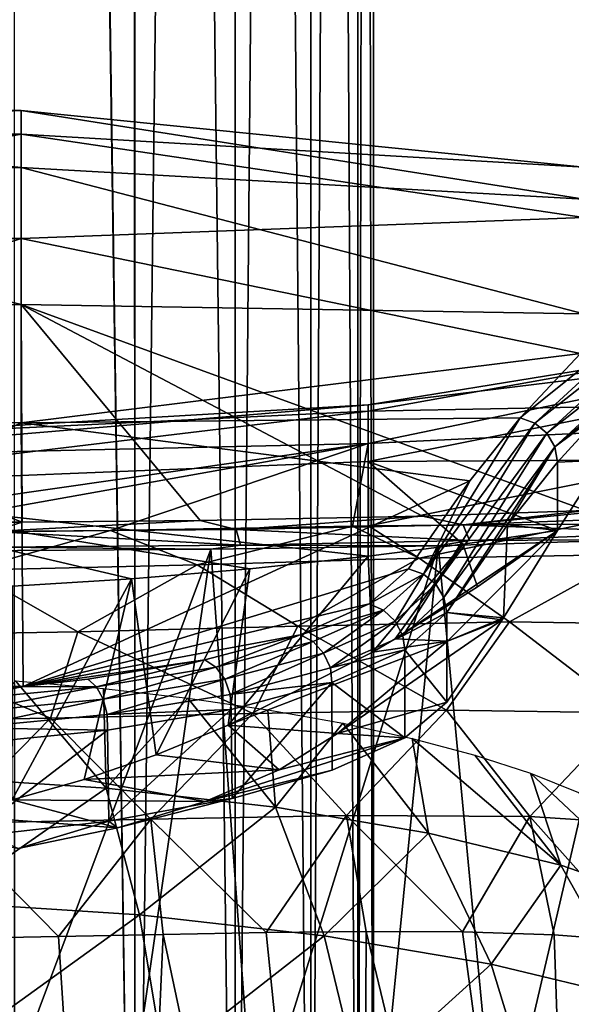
# Model space of a CAD drawing. Header units: millimetres. Extents: x -27 to 27, y -375 to 368.
# Tile 22 of 32: x 5 to 15, y 112 to 130. Entities that reach past the tile are written whole.
import ezdxf

# ---------------------------------------------------------------- set-up
doc = ezdxf.new("R2010")
doc.units = ezdxf.units.MM
doc.header["$LTSCALE"] = 52.148148
for name, color, linetype in [('30', 7, 'CONTINUOUS'), ('32', 7, 'CONTINUOUS'), ('33', 7, 'CONTINUOUS'), ('34', 7, 'CONTINUOUS'), ('36', 7, 'CONTINUOUS'), ('37', 7, 'CONTINUOUS'), ('38', 7, 'CONTINUOUS'), ('39', 7, 'CONTINUOUS'), ('41', 7, 'CONTINUOUS'), ('42', 7, 'CONTINUOUS'), ('43', 7, 'CONTINUOUS'), ('49', 7, 'CONTINUOUS'), ('52', 7, 'CONTINUOUS'), ('53', 7, 'CONTINUOUS'), ('54', 7, 'CONTINUOUS'), ('57', 7, 'CONTINUOUS'), ('58', 7, 'CONTINUOUS')]:
    doc.layers.add(name, color=color, linetype=linetype)

msp = doc.modelspace()

# ---------------------------------------------------------------- linework, layer by layer
at = {"layer": '30', "color": 7, "linetype": 'CONTINUOUS', "true_color": 0xa2afbf}
for points in [[(6.649, 116.408, 2.024), (3.376, 116.62, 1.173), (5.007, 118.354, 4.325), (6.649, 116.408, 2.024)], [(6.601, 118.216, 4.878), (6.649, 116.408, 2.024), (5.007, 118.354, 4.325), (6.601, 118.216, 4.878)], [(8.132, 118.041, 5.58), (6.649, 116.408, 2.024), (6.601, 118.216, 4.878), (8.132, 118.041, 5.58)], [(9.72, 116.061, 3.414), (6.649, 116.408, 2.024), (8.132, 118.041, 5.58), (9.72, 116.061, 3.414)], [(9.584, 117.83, 6.425), (9.72, 116.061, 3.414), (8.132, 118.041, 5.58), (9.584, 117.83, 6.425)], [(10.943, 117.586, 7.403), (9.72, 116.061, 3.414), (9.584, 117.83, 6.425), (10.943, 117.586, 7.403)], [(12.496, 115.591, 5.3), (9.72, 116.061, 3.414), (10.943, 117.586, 7.403), (12.496, 115.591, 5.3)], [(12.198, 117.311, 8.506), (12.496, 115.591, 5.3), (10.943, 117.586, 7.403), (12.198, 117.311, 8.506)], [(14.893, 115.012, 7.625), (12.496, 115.591, 5.3), (12.198, 117.311, 8.506), (14.893, 115.012, 7.625)], [(13.334, 117.008, 9.724), (14.893, 115.012, 7.625), (12.198, 117.311, 8.506), (13.334, 117.008, 9.724)], [(14.343, 116.679, 11.043), (14.893, 115.012, 7.625), (13.334, 117.008, 9.724), (14.343, 116.679, 11.043)], [(6.649, 116.408, 2.024), (3.683, 114.342, -1.189), (3.376, 116.62, 1.173), (6.649, 116.408, 2.024)], [(16.836, 114.34, 10.319), (14.893, 115.012, 7.625), (14.343, 116.679, 11.043), (16.836, 114.34, 10.319)], [(15.213, 116.328, 12.452), (16.836, 114.34, 10.319), (14.343, 116.679, 11.043), (15.213, 116.328, 12.452)], [(7.254, 114.11, -0.26), (3.683, 114.342, -1.189), (6.649, 116.408, 2.024), (7.254, 114.11, -0.26)], [(9.72, 116.061, 3.414), (7.254, 114.11, -0.26), (6.649, 116.408, 2.024), (9.72, 116.061, 3.414)], [(10.604, 113.733, 1.256), (7.254, 114.11, -0.26), (9.72, 116.061, 3.414), (10.604, 113.733, 1.256)], [(12.496, 115.591, 5.3), (10.604, 113.733, 1.256), (9.72, 116.061, 3.414), (12.496, 115.591, 5.3)], [(13.633, 113.22, 3.313), (10.604, 113.733, 1.256), (12.496, 115.591, 5.3), (13.633, 113.22, 3.313)], [(14.893, 115.012, 7.625), (13.633, 113.22, 3.313), (12.496, 115.591, 5.3), (14.893, 115.012, 7.625)], [(16.247, 112.587, 5.85), (13.633, 113.22, 3.313), (14.893, 115.012, 7.625), (16.247, 112.587, 5.85)], [(16.836, 114.34, 10.319), (16.247, 112.587, 5.85), (14.893, 115.012, 7.625), (16.836, 114.34, 10.319)], [(7.254, 114.11, -0.26), (3.906, 111.704, -3.152), (3.683, 114.342, -1.189), (7.254, 114.11, -0.26)], [(7.694, 111.459, -2.167), (3.906, 111.704, -3.152), (7.254, 114.11, -0.26), (7.694, 111.459, -2.167)], [(10.604, 113.733, 1.256), (7.694, 111.459, -2.167), (7.254, 114.11, -0.26), (10.604, 113.733, 1.256)], [(11.248, 111.058, -0.559), (7.694, 111.459, -2.167), (10.604, 113.733, 1.256), (11.248, 111.058, -0.559)], [(13.633, 113.22, 3.313), (11.248, 111.058, -0.559), (10.604, 113.733, 1.256), (13.633, 113.22, 3.313)], [(14.46, 110.514, 1.623), (11.248, 111.058, -0.559), (13.633, 113.22, 3.313), (14.46, 110.514, 1.623)], [(16.247, 112.587, 5.85), (14.46, 110.514, 1.623), (13.633, 113.22, 3.313), (16.247, 112.587, 5.85)], [(17.232, 109.843, 4.313), (14.46, 110.514, 1.623), (16.247, 112.587, 5.85), (17.232, 109.843, 4.313)]]:
    msp.add_3dface(points, dxfattribs=at)
at = {"layer": '32', "color": 7, "linetype": 'CONTINUOUS', "true_color": 0xa2afbf}
for points in [[(5.112, 128.26, 65.784), (5.112, 128.691, 48.689), (-5.143, 128.26, 65.761), (5.112, 128.26, 65.784)], [(5.112, 128.691, 48.689), (5.112, 127.66, 31.62), (-5.143, 128.689, 48.664), (5.112, 128.691, 48.689)], [(5.112, 128.691, 48.689), (-5.143, 128.689, 48.664), (-5.143, 128.26, 65.761), (5.112, 128.691, 48.689)], [(5.112, 127.66, 31.62), (-5.143, 127.655, 31.592), (-5.143, 128.689, 48.664), (5.112, 127.66, 31.62)], [(15.313, 127.664, 54.111), (15.313, 127.082, 36.874), (5.112, 128.691, 48.689), (15.313, 127.664, 54.111)], [(5.112, 128.26, 65.784), (15.313, 127.664, 54.111), (5.112, 128.691, 48.689), (5.112, 128.26, 65.784)], [(5.112, 128.691, 48.689), (15.313, 127.082, 36.874), (5.112, 127.66, 31.62), (5.112, 128.691, 48.689)], [(5.112, 126.369, 82.779), (5.112, 128.26, 65.784), (-5.143, 126.37, 82.759), (5.112, 126.369, 82.779)], [(5.112, 128.26, 65.784), (-5.143, 128.26, 65.761), (-5.143, 126.37, 82.759), (5.112, 128.26, 65.784)], [(15.313, 126.75, 71.335), (15.313, 127.664, 54.111), (5.112, 128.26, 65.784), (15.313, 126.75, 71.335)], [(5.112, 126.369, 82.779), (15.313, 126.75, 71.335), (5.112, 128.26, 65.784), (5.112, 126.369, 82.779)], [(5.112, 127.66, 31.62), (5.112, 125.173, 14.702), (-5.143, 127.655, 31.592), (5.112, 127.66, 31.62)], [(5.112, 125.173, 14.702), (-5.143, 125.166, 14.672), (-5.143, 127.655, 31.592), (5.112, 125.173, 14.702)], [(15.313, 127.082, 36.874), (15.313, 125.008, 19.752), (5.112, 127.66, 31.62), (15.313, 127.082, 36.874)], [(5.112, 127.66, 31.62), (15.313, 125.008, 19.752), (5.112, 125.173, 14.702), (5.112, 127.66, 31.62)], [(15.25, 124.287, 88.792), (15.313, 126.75, 71.335), (5.112, 126.369, 82.779), (15.25, 124.287, 88.792)], [(5.112, 126.369, 82.779), (-5.143, 126.37, 82.759), (-5.143, 123.034, 99.533), (5.112, 126.369, 82.779)], [(5.112, 123.032, 99.55), (5.112, 126.369, 82.779), (-5.143, 123.034, 99.533), (5.112, 123.032, 99.55)], [(5.112, 123.032, 99.55), (15.25, 124.287, 88.792), (5.112, 126.369, 82.779), (5.112, 123.032, 99.55)], [(5.129, 121.23, -2.008), (-5.15, 121.23, -2.003), (-5.143, 125.166, 14.672), (5.129, 121.23, -2.008)], [(5.112, 125.173, 14.702), (5.129, 121.23, -2.008), (-5.143, 125.166, 14.672), (5.112, 125.173, 14.702)], [(15.313, 125.008, 19.752), (15.346, 121.439, 2.822), (5.112, 125.173, 14.702), (15.313, 125.008, 19.752)], [(5.112, 125.173, 14.702), (15.346, 121.439, 2.822), (12.386, 121.338, 0.798), (5.112, 125.173, 14.702)], [(5.129, 121.23, -2.008), (5.112, 125.173, 14.702), (8.357, 121.262, -1.084), (5.129, 121.23, -2.008)], [(8.357, 121.262, -1.084), (5.112, 125.173, 14.702), (12.386, 121.338, 0.798), (8.357, 121.262, -1.084)], [(14.154, 123.122, 95.3), (15.25, 124.287, 88.792), (5.112, 123.032, 99.55), (14.154, 123.122, 95.3)], [(5.112, 123.032, 99.55), (-5.143, 123.034, 99.533), (-5.174, 118.255, 116.021), (5.112, 123.032, 99.55)], [(5.143, 118.252, 116.035), (5.112, 123.032, 99.55), (-5.174, 118.255, 116.021), (5.143, 118.252, 116.035)], [(13.242, 121.98, 100.679), (14.154, 123.122, 95.3), (5.112, 123.032, 99.55), (13.242, 121.98, 100.679)], [(5.143, 118.252, 116.035), (13.242, 121.98, 100.679), (5.112, 123.032, 99.55), (5.143, 118.252, 116.035)], [(12.134, 120.384, 107.16), (13.242, 121.98, 100.679), (5.143, 118.252, 116.035), (12.134, 120.384, 107.16)], [(-5.15, 121.23, -2.003), (5.129, 121.23, -2.008), (4.064, 121.223, -2.212), (-5.15, 121.23, -2.003)], [(11.419, 119.748, 109.626), (12.134, 120.384, 107.16), (5.143, 118.252, 116.035), (11.419, 119.748, 109.626)], [(10.167, 119.19, 111.904), (11.419, 119.748, 109.626), (5.143, 118.252, 116.035), (10.167, 119.19, 111.904)], [(8.438, 118.731, 113.871), (10.167, 119.19, 111.904), (5.143, 118.252, 116.035), (8.438, 118.731, 113.871)], [(6.316, 118.383, 115.432), (8.438, 118.731, 113.871), (5.143, 118.252, 116.035), (6.316, 118.383, 115.432)], [(5.143, 118.252, 116.035), (-5.174, 118.255, 116.021), (-3.914, 118.15, 116.51), (5.143, 118.252, 116.035)], [(5.143, 118.252, 116.035), (-3.914, 118.15, 116.51), (3.905, 118.149, 116.513), (5.143, 118.252, 116.035)]]:
    msp.add_3dface(points, dxfattribs=at)
at = {"layer": '33', "color": 7, "linetype": 'CONTINUOUS', "true_color": 0xa2afbf}
for points in [[(18.091, 124.441, 75.471), (16.468, 123.339, 85.307), (11.4, 123.244, 78.913), (18.091, 124.441, 75.471)], [(19.675, 124.37, 65.582), (18.091, 124.441, 75.471), (11.4, 123.353, 70.837), (19.675, 124.37, 65.582)], [(11.4, 123.353, 70.837), (18.091, 124.441, 75.471), (11.4, 123.244, 78.913), (11.4, 123.353, 70.837)], [(21.197, 123.127, 55.786), (19.675, 124.37, 65.582), (11.4, 122.655, 62.792), (21.197, 123.127, 55.786)], [(11.4, 122.655, 62.792), (19.675, 124.37, 65.582), (11.4, 123.353, 70.837), (11.4, 122.655, 62.792)], [(11.4, 122.655, 62.792), (11.4, 123.353, 70.837), (-0.011, 122.398, 66.604), (11.4, 122.655, 62.792)], [(11.4, 123.353, 70.837), (11.4, 123.244, 78.913), (-0.011, 122.689, 76.031), (11.4, 123.353, 70.837)], [(-0.011, 122.398, 66.604), (11.4, 123.353, 70.837), (-0.011, 122.689, 76.031), (-0.011, 122.398, 66.604)], [(16.468, 123.339, 85.307), (15.651, 122.351, 90.16), (11.4, 122.327, 86.936), (16.468, 123.339, 85.307)], [(11.4, 123.244, 78.913), (16.468, 123.339, 85.307), (11.4, 122.327, 86.936), (11.4, 123.244, 78.913)], [(11.4, 123.244, 78.913), (11.4, 122.327, 86.936), (-0.011, 121.868, 85.428), (11.4, 123.244, 78.913)], [(-0.011, 122.689, 76.031), (11.4, 123.244, 78.913), (-0.011, 121.868, 85.428), (-0.011, 122.689, 76.031)], [(11.408, 121.163, 54.877), (21.197, 123.127, 55.786), (11.4, 122.655, 62.792), (11.408, 121.163, 54.877)], [(15.312, 121.192, 52.744), (21.197, 123.127, 55.786), (11.408, 121.163, 54.877), (15.312, 121.192, 52.744)], [(2.259, 121.026, 57.269), (11.4, 122.655, 62.792), (-0.012, 121.018, 57.363), (2.259, 121.026, 57.269)], [(-0.012, 121.018, 57.363), (11.4, 122.655, 62.792), (-0.011, 122.398, 66.604), (-0.012, 121.018, 57.363)], [(6.73, 121.081, 56.518), (11.4, 122.655, 62.792), (2.259, 121.026, 57.269), (6.73, 121.081, 56.518)], [(11.118, 121.158, 55.006), (11.4, 122.655, 62.792), (6.73, 121.081, 56.518), (11.118, 121.158, 55.006)], [(11.408, 121.163, 54.877), (11.4, 122.655, 62.792), (11.118, 121.158, 55.006), (11.408, 121.163, 54.877)], [(11.4, 122.327, 86.936), (11.399, 120.612, 94.831), (-0.011, 121.868, 85.428), (11.4, 122.327, 86.936)], [(11.399, 120.612, 94.831), (11.4, 122.327, 86.936), (13.117, 120.829, 94.885), (11.399, 120.612, 94.831)], [(15.651, 122.351, 90.16), (14.831, 121.077, 94.946), (11.4, 122.327, 86.936), (15.651, 122.351, 90.16)], [(11.4, 122.327, 86.936), (14.831, 121.077, 94.946), (13.117, 120.829, 94.885), (11.4, 122.327, 86.936)], [(-0.011, 121.868, 85.428), (11.399, 120.612, 94.831), (9.256, 120.385, 94.774), (-0.011, 121.868, 85.428)], [(4.959, 120.072, 94.696), (-0.011, 121.868, 85.428), (7.109, 120.205, 94.729), (4.959, 120.072, 94.696)], [(7.109, 120.205, 94.729), (-0.011, 121.868, 85.428), (9.256, 120.385, 94.774), (7.109, 120.205, 94.729)]]:
    msp.add_3dface(points, dxfattribs=at)
at = {"layer": '34', "color": 7, "linetype": 'CONTINUOUS', "true_color": 0xa2afbf}
for points in [[(15.312, 121.192, 52.744), (11.408, 121.163, 54.877), (12.325, 120.574, 52.654), (15.312, 121.192, 52.744)], [(16.175, 120.642, 50.599), (15.312, 121.192, 52.744), (12.325, 120.574, 52.654), (16.175, 120.642, 50.599)], [(6.73, 121.081, 56.518), (2.259, 121.026, 57.269), (4.175, 120.357, 54.959), (6.73, 121.081, 56.518)], [(8.302, 120.456, 54.102), (6.73, 121.081, 56.518), (4.175, 120.357, 54.959), (8.302, 120.456, 54.102)], [(11.118, 121.158, 55.006), (6.73, 121.081, 56.518), (8.302, 120.456, 54.102), (11.118, 121.158, 55.006)], [(12.325, 120.574, 52.654), (11.118, 121.158, 55.006), (8.302, 120.456, 54.102), (12.325, 120.574, 52.654)], [(11.408, 121.163, 54.877), (11.118, 121.158, 55.006), (12.325, 120.574, 52.654), (11.408, 121.163, 54.877)], [(16.175, 120.642, 50.599), (12.325, 120.574, 52.654), (13.962, 119.421, 49.73), (16.175, 120.642, 50.599)], [(17.55, 119.371, 47.348), (16.175, 120.642, 50.599), (13.962, 119.421, 49.73), (17.55, 119.371, 47.348)], [(12.325, 120.574, 52.654), (8.302, 120.456, 54.102), (10.128, 119.346, 51.504), (12.325, 120.574, 52.654)], [(13.962, 119.421, 49.73), (12.325, 120.574, 52.654), (10.128, 119.346, 51.504), (13.962, 119.421, 49.73)], [(6.136, 119.242, 52.674), (4.175, 120.357, 54.959), (2.055, 119.173, 53.254), (6.136, 119.242, 52.674)], [(8.302, 120.456, 54.102), (4.175, 120.357, 54.959), (6.136, 119.242, 52.674), (8.302, 120.456, 54.102)], [(10.128, 119.346, 51.504), (8.302, 120.456, 54.102), (6.136, 119.242, 52.674), (10.128, 119.346, 51.504)], [(13.962, 119.421, 49.73), (10.128, 119.346, 51.504), (12.821, 117.822, 48.565), (13.962, 119.421, 49.73)], [(16.114, 117.773, 46.502), (13.962, 119.421, 49.73), (12.821, 117.822, 48.565), (16.114, 117.773, 46.502)], [(17.55, 119.371, 47.348), (13.962, 119.421, 49.73), (16.114, 117.773, 46.502), (17.55, 119.371, 47.348)], [(6.136, 119.242, 52.674), (2.055, 119.173, 53.254), (5.642, 117.677, 51.139), (6.136, 119.242, 52.674)], [(9.307, 117.763, 50.112), (6.136, 119.242, 52.674), (5.642, 117.677, 51.139), (9.307, 117.763, 50.112)], [(10.128, 119.346, 51.504), (6.136, 119.242, 52.674), (9.307, 117.763, 50.112), (10.128, 119.346, 51.504)], [(12.821, 117.822, 48.565), (10.128, 119.346, 51.504), (9.307, 117.763, 50.112), (12.821, 117.822, 48.565)], [(5.642, 117.677, 51.139), (2.055, 119.173, 53.254), (1.89, 117.619, 51.651), (5.642, 117.677, 51.139)], [(12.821, 117.822, 48.565), (9.307, 117.763, 50.112), (11.006, 115.91, 48.139), (12.821, 117.822, 48.565)], [(14.335, 115.895, 46.329), (12.821, 117.822, 48.565), (11.006, 115.91, 48.139), (14.335, 115.895, 46.329)], [(16.114, 117.773, 46.502), (12.821, 117.822, 48.565), (14.335, 115.895, 46.329), (16.114, 117.773, 46.502)], [(5.642, 117.677, 51.139), (1.89, 117.619, 51.651), (3.765, 115.769, 50.227), (5.642, 117.677, 51.139)], [(7.458, 115.843, 49.443), (5.642, 117.677, 51.139), (3.765, 115.769, 50.227), (7.458, 115.843, 49.443)], [(9.307, 117.763, 50.112), (5.642, 117.677, 51.139), (7.458, 115.843, 49.443), (9.307, 117.763, 50.112)], [(11.006, 115.91, 48.139), (9.307, 117.763, 50.112), (7.458, 115.843, 49.443), (11.006, 115.91, 48.139)], [(17.371, 115.697, 44.036), (16.114, 117.773, 46.502), (14.335, 115.895, 46.329), (17.371, 115.697, 44.036)], [(7.458, 115.843, 49.443), (3.765, 115.769, 50.227), (5.787, 113.717, 49.082), (7.458, 115.843, 49.443)], [(7.684, 113.755, 48.588), (7.458, 115.843, 49.443), (5.787, 113.717, 49.082), (7.684, 113.755, 48.588)], [(11.006, 115.91, 48.139), (7.458, 115.843, 49.443), (9.552, 113.793, 47.948), (11.006, 115.91, 48.139)], [(9.552, 113.793, 47.948), (7.458, 115.843, 49.443), (7.684, 113.755, 48.588), (9.552, 113.793, 47.948)], [(11.364, 113.811, 47.167), (11.006, 115.91, 48.139), (9.552, 113.793, 47.948), (11.364, 113.811, 47.167)], [(14.335, 115.895, 46.329), (11.006, 115.91, 48.139), (13.111, 113.803, 46.249), (14.335, 115.895, 46.329)], [(13.111, 113.803, 46.249), (11.006, 115.91, 48.139), (11.364, 113.811, 47.167), (13.111, 113.803, 46.249)], [(14.776, 113.747, 45.2), (14.335, 115.895, 46.329), (13.111, 113.803, 46.249), (14.776, 113.747, 45.2)], [(17.371, 115.697, 44.036), (14.335, 115.895, 46.329), (16.352, 113.631, 44.024), (17.371, 115.697, 44.036)], [(16.352, 113.631, 44.024), (14.335, 115.895, 46.329), (14.776, 113.747, 45.2), (16.352, 113.631, 44.024)], [(5.787, 113.717, 49.082), (3.765, 115.769, 50.227), (3.872, 113.681, 49.433), (5.787, 113.717, 49.082)]]:
    msp.add_3dface(points, dxfattribs=at)
at = {"layer": '36', "color": 7, "linetype": 'CONTINUOUS', "true_color": 0xa2afbf}
for points in [[(12.826, 117.966, 106.663), (12.067, 117.32, 109.296), (10.846, 117.398, 103.67), (12.826, 117.966, 106.663)], [(8.865, 117.548, 100.69), (9.786, 116.741, 105.436), (7.557, 117.012, 101.563), (8.865, 117.548, 100.69)], [(10.846, 117.398, 103.67), (9.786, 116.741, 105.436), (8.865, 117.548, 100.69), (10.846, 117.398, 103.67)], [(12.067, 117.32, 109.296), (10.751, 116.732, 111.702), (8.445, 116.167, 107.018), (12.067, 117.32, 109.296)], [(9.786, 116.741, 105.436), (12.067, 117.32, 109.296), (8.445, 116.167, 107.018), (9.786, 116.741, 105.436)], [(10.846, 117.398, 103.67), (12.067, 117.32, 109.296), (9.786, 116.741, 105.436), (10.846, 117.398, 103.67)], [(7.557, 117.012, 101.563), (9.786, 116.741, 105.436), (6.252, 116.562, 102.295), (7.557, 117.012, 101.563)], [(9.786, 116.741, 105.436), (8.445, 116.167, 107.018), (6.252, 116.562, 102.295), (9.786, 116.741, 105.436)], [(10.751, 116.732, 111.702), (8.935, 116.222, 113.773), (8.445, 116.167, 107.018), (10.751, 116.732, 111.702)], [(6.252, 116.562, 102.295), (8.445, 116.167, 107.018), (4.946, 116.197, 102.89), (6.252, 116.562, 102.295)], [(4.946, 116.197, 102.89), (6.853, 115.687, 108.358), (3.667, 115.922, 103.337), (4.946, 116.197, 102.89)], [(8.445, 116.167, 107.018), (6.853, 115.687, 108.358), (4.946, 116.197, 102.89), (8.445, 116.167, 107.018)], [(8.935, 116.222, 113.773), (6.698, 115.81, 115.421), (6.853, 115.687, 108.358), (8.935, 116.222, 113.773)], [(8.445, 116.167, 107.018), (8.935, 116.222, 113.773), (6.853, 115.687, 108.358), (8.445, 116.167, 107.018)], [(6.853, 115.687, 108.358), (5.053, 115.314, 109.408), (3.667, 115.922, 103.337), (6.853, 115.687, 108.358)], [(6.698, 115.81, 115.421), (4.148, 115.521, 116.565), (5.053, 115.314, 109.408), (6.698, 115.81, 115.421)], [(6.853, 115.687, 108.358), (6.698, 115.81, 115.421), (5.053, 115.314, 109.408), (6.853, 115.687, 108.358)]]:
    msp.add_3dface(points, dxfattribs=at)
at = {"layer": '37', "color": 7, "linetype": 'CONTINUOUS', "true_color": 0xa2afbf}
for points in [[(14.831, 121.077, 94.946), (12.838, 119.071, 99.479), (11.893, 119.117, 98.136), (14.831, 121.077, 94.946)], [(14.831, 121.077, 94.946), (11.893, 119.117, 98.136), (13.386, 120.059, 96.603), (14.831, 121.077, 94.946)], [(12.838, 119.071, 99.479), (14.831, 121.077, 94.946), (13.854, 119.493, 100.639), (12.838, 119.071, 99.479)], [(12.826, 117.966, 106.663), (10.846, 117.398, 103.67), (13.829, 119.456, 100.782), (12.826, 117.966, 106.663)], [(13.829, 119.456, 100.782), (10.846, 117.398, 103.67), (12.838, 119.071, 99.479), (13.829, 119.456, 100.782)], [(13.829, 119.456, 100.782), (12.838, 119.071, 99.479), (13.854, 119.493, 100.639), (13.829, 119.456, 100.782)], [(10.846, 117.398, 103.67), (8.865, 117.548, 100.69), (12.838, 119.071, 99.479), (10.846, 117.398, 103.67)], [(12.838, 119.071, 99.479), (8.865, 117.548, 100.69), (11.479, 118.875, 98.53), (12.838, 119.071, 99.479)], [(11.893, 119.117, 98.136), (12.838, 119.071, 99.479), (11.479, 118.875, 98.53), (11.893, 119.117, 98.136)]]:
    msp.add_3dface(points, dxfattribs=at)
at = {"layer": '38', "color": 7, "linetype": 'CONTINUOUS', "true_color": 0xa2afbf}
for points in [[(13.117, 120.829, 94.885), (14.831, 121.077, 94.946), (13.386, 120.059, 96.603), (13.117, 120.829, 94.885)], [(11.399, 120.612, 94.831), (13.117, 120.829, 94.885), (11.479, 118.875, 98.53), (11.399, 120.612, 94.831)], [(13.117, 120.829, 94.885), (11.893, 119.117, 98.136), (11.479, 118.875, 98.53), (13.117, 120.829, 94.885)], [(11.893, 119.117, 98.136), (13.117, 120.829, 94.885), (13.386, 120.059, 96.603), (11.893, 119.117, 98.136)], [(9.256, 120.385, 94.774), (11.399, 120.612, 94.831), (8.865, 117.548, 100.69), (9.256, 120.385, 94.774)], [(8.865, 117.548, 100.69), (11.399, 120.612, 94.831), (11.479, 118.875, 98.53), (8.865, 117.548, 100.69)], [(7.109, 120.205, 94.729), (9.256, 120.385, 94.774), (7.557, 117.012, 101.563), (7.109, 120.205, 94.729)], [(9.256, 120.385, 94.774), (8.865, 117.548, 100.69), (7.557, 117.012, 101.563), (9.256, 120.385, 94.774)], [(4.959, 120.072, 94.696), (7.109, 120.205, 94.729), (4.946, 116.197, 102.89), (4.959, 120.072, 94.696)], [(7.109, 120.205, 94.729), (6.252, 116.562, 102.295), (4.946, 116.197, 102.89), (7.109, 120.205, 94.729)], [(7.109, 120.205, 94.729), (7.557, 117.012, 101.563), (6.252, 116.562, 102.295), (7.109, 120.205, 94.729)]]:
    msp.add_3dface(points, dxfattribs=at)
at = {"layer": '39', "color": 7, "linetype": 'CONTINUOUS', "true_color": 0xa2afbf}
for points in [[(12.67, 120.803, 0.34), (16.414, 120.917, 3.001), (13.743, 109.471, -2.99), (12.67, 120.803, 0.34)], [(13.743, 109.471, -2.99), (16.414, 120.917, 3.001), (15.736, 109.092, -1.746), (13.743, 109.471, -2.99)], [(4.159, 120.712, -2.741), (8.548, 120.742, -1.587), (4.701, 110.449, -6.186), (4.159, 120.712, -2.741)], [(4.701, 110.449, -6.186), (8.548, 120.742, -1.587), (7.036, 110.297, -5.688), (4.701, 110.449, -6.186)], [(7.036, 110.297, -5.688), (8.548, 120.742, -1.587), (9.336, 110.083, -4.99), (7.036, 110.297, -5.688)], [(8.548, 120.742, -1.587), (12.67, 120.803, 0.34), (9.336, 110.083, -4.99), (8.548, 120.742, -1.587)], [(9.336, 110.083, -4.99), (12.67, 120.803, 0.34), (11.58, 109.808, -4.089), (9.336, 110.083, -4.99)], [(11.58, 109.808, -4.089), (12.67, 120.803, 0.34), (13.743, 109.471, -2.99), (11.58, 109.808, -4.089)]]:
    msp.add_3dface(points, dxfattribs=at)
at = {"layer": '41', "color": 7, "linetype": 'CONTINUOUS', "true_color": 0xa2afbf}
for points in [[(12.068, 118.913, 109.691), (12.826, 117.966, 106.663), (12.826, 119.589, 107.068), (12.068, 118.913, 109.691)], [(10.745, 118.321, 112.107), (12.067, 117.32, 109.296), (12.068, 118.913, 109.691), (10.745, 118.321, 112.107)], [(12.067, 117.32, 109.296), (12.826, 117.966, 106.663), (12.068, 118.913, 109.691), (12.067, 117.32, 109.296)], [(8.917, 117.832, 114.193), (8.935, 116.222, 113.773), (10.745, 118.321, 112.107), (8.917, 117.832, 114.193)], [(8.935, 116.222, 113.773), (10.751, 116.732, 111.702), (10.745, 118.321, 112.107), (8.935, 116.222, 113.773)], [(10.751, 116.732, 111.702), (12.067, 117.32, 109.296), (10.745, 118.321, 112.107), (10.751, 116.732, 111.702)], [(6.675, 117.459, 115.847), (6.698, 115.81, 115.421), (8.917, 117.832, 114.193), (6.675, 117.459, 115.847)], [(6.698, 115.81, 115.421), (8.935, 116.222, 113.773), (8.917, 117.832, 114.193), (6.698, 115.81, 115.421)], [(4.127, 117.208, 116.993), (4.148, 115.521, 116.565), (6.675, 117.459, 115.847), (4.127, 117.208, 116.993)], [(4.148, 115.521, 116.565), (6.698, 115.81, 115.421), (6.675, 117.459, 115.847), (4.148, 115.521, 116.565)]]:
    msp.add_3dface(points, dxfattribs=at)
at = {"layer": '42', "color": 7, "linetype": 'CONTINUOUS', "true_color": 0xa2afbf}
for points in [[(13.926, 121.179, 100.613), (14.831, 121.077, 94.946), (14.831, 122.317, 95.256), (13.926, 121.179, 100.613)], [(12.826, 119.589, 107.068), (13.854, 119.493, 100.639), (13.926, 121.179, 100.613), (12.826, 119.589, 107.068)], [(13.854, 119.493, 100.639), (14.831, 121.077, 94.946), (13.926, 121.179, 100.613), (13.854, 119.493, 100.639)], [(12.826, 117.966, 106.663), (13.829, 119.456, 100.782), (12.826, 119.589, 107.068), (12.826, 117.966, 106.663)], [(13.829, 119.456, 100.782), (13.854, 119.493, 100.639), (12.826, 119.589, 107.068), (13.829, 119.456, 100.782)]]:
    msp.add_3dface(points, dxfattribs=at)
at = {"layer": '43', "color": 7, "linetype": 'CONTINUOUS', "true_color": 0xa2afbf}
for points in [[(14.831, 122.317, 95.256), (15.651, 122.351, 90.16), (15.735, 123.299, 89.863), (14.831, 122.317, 95.256)], [(14.831, 121.077, 94.946), (15.651, 122.351, 90.16), (14.831, 122.317, 95.256), (14.831, 121.077, 94.946)]]:
    msp.add_3dface(points, dxfattribs=at)
at = {"layer": '49', "color": 7, "linetype": 'CONTINUOUS', "true_color": 0xa2afbf}
for points in [[(12.134, 120.384, 107.16), (11.419, 119.748, 109.626), (12.404, 120.289, 107.181), (12.134, 120.384, 107.16)], [(12.404, 120.289, 107.181), (11.419, 119.748, 109.626), (11.679, 119.634, 109.709), (12.404, 120.289, 107.181)], [(12.404, 120.289, 107.181), (11.679, 119.634, 109.709), (11.892, 119.433, 109.746), (12.404, 120.289, 107.181)], [(12.627, 120.108, 107.171), (12.404, 120.289, 107.181), (11.892, 119.433, 109.746), (12.627, 120.108, 107.171)], [(12.627, 120.108, 107.171), (11.892, 119.433, 109.746), (12.028, 119.171, 109.736), (12.627, 120.108, 107.171)], [(12.774, 119.865, 107.132), (12.627, 120.108, 107.171), (12.028, 119.171, 109.736), (12.774, 119.865, 107.132)], [(12.826, 119.589, 107.068), (12.774, 119.865, 107.132), (12.028, 119.171, 109.736), (12.826, 119.589, 107.068)], [(11.419, 119.748, 109.626), (10.167, 119.19, 111.904), (11.679, 119.634, 109.709), (11.419, 119.748, 109.626)], [(11.679, 119.634, 109.709), (10.167, 119.19, 111.904), (10.403, 119.067, 112.033), (11.679, 119.634, 109.709)], [(11.679, 119.634, 109.709), (10.403, 119.067, 112.033), (10.593, 118.856, 112.115), (11.679, 119.634, 109.709)], [(11.892, 119.433, 109.746), (11.679, 119.634, 109.709), (10.593, 118.856, 112.115), (11.892, 119.433, 109.746)], [(12.068, 118.913, 109.691), (12.826, 119.589, 107.068), (12.028, 119.171, 109.736), (12.068, 118.913, 109.691)], [(11.892, 119.433, 109.746), (10.593, 118.856, 112.115), (10.715, 118.587, 112.136), (11.892, 119.433, 109.746)], [(12.028, 119.171, 109.736), (11.892, 119.433, 109.746), (10.715, 118.587, 112.136), (12.028, 119.171, 109.736)], [(10.167, 119.19, 111.904), (8.438, 118.731, 113.871), (8.641, 118.6, 114.042), (10.167, 119.19, 111.904)], [(10.403, 119.067, 112.033), (10.167, 119.19, 111.904), (8.641, 118.6, 114.042), (10.403, 119.067, 112.033)], [(10.403, 119.067, 112.033), (8.641, 118.6, 114.042), (8.799, 118.382, 114.163), (10.403, 119.067, 112.033)], [(10.593, 118.856, 112.115), (10.403, 119.067, 112.033), (8.799, 118.382, 114.163), (10.593, 118.856, 112.115)], [(12.068, 118.913, 109.691), (12.028, 119.171, 109.736), (10.715, 118.587, 112.136), (12.068, 118.913, 109.691)], [(10.745, 118.321, 112.107), (12.068, 118.913, 109.691), (10.715, 118.587, 112.136), (10.745, 118.321, 112.107)], [(8.438, 118.731, 113.871), (6.316, 118.383, 115.432), (6.477, 118.245, 115.64), (8.438, 118.731, 113.871)], [(8.641, 118.6, 114.042), (8.438, 118.731, 113.871), (6.477, 118.245, 115.64), (8.641, 118.6, 114.042)], [(10.593, 118.856, 112.115), (8.799, 118.382, 114.163), (8.9, 118.108, 114.21), (10.593, 118.856, 112.115)], [(10.715, 118.587, 112.136), (10.593, 118.856, 112.115), (8.9, 118.108, 114.21), (10.715, 118.587, 112.136)], [(8.641, 118.6, 114.042), (6.477, 118.245, 115.64), (6.595, 118.022, 115.792), (8.641, 118.6, 114.042)], [(8.799, 118.382, 114.163), (8.641, 118.6, 114.042), (6.595, 118.022, 115.792), (8.799, 118.382, 114.163)], [(10.745, 118.321, 112.107), (10.715, 118.587, 112.136), (8.9, 118.108, 114.21), (10.745, 118.321, 112.107)], [(6.316, 118.383, 115.432), (5.143, 118.252, 116.035), (6.477, 118.245, 115.64), (6.316, 118.383, 115.432)], [(8.799, 118.382, 114.163), (6.595, 118.022, 115.792), (6.671, 117.744, 115.86), (8.799, 118.382, 114.163)], [(8.9, 118.108, 114.21), (8.799, 118.382, 114.163), (6.671, 117.744, 115.86), (8.9, 118.108, 114.21)], [(5.143, 118.252, 116.035), (3.905, 118.149, 116.513), (4.011, 118.007, 116.75), (5.143, 118.252, 116.035)], [(6.477, 118.245, 115.64), (5.143, 118.252, 116.035), (4.011, 118.007, 116.75), (6.477, 118.245, 115.64)], [(6.477, 118.245, 115.64), (4.011, 118.007, 116.75), (4.084, 117.779, 116.924), (6.477, 118.245, 115.64)], [(6.595, 118.022, 115.792), (6.477, 118.245, 115.64), (4.084, 117.779, 116.924), (6.595, 118.022, 115.792)], [(8.917, 117.832, 114.193), (10.745, 118.321, 112.107), (8.9, 118.108, 114.21), (8.917, 117.832, 114.193)], [(6.595, 118.022, 115.792), (4.084, 117.779, 116.924), (4.131, 117.499, 117.006), (6.595, 118.022, 115.792)], [(6.671, 117.744, 115.86), (6.595, 118.022, 115.792), (4.131, 117.499, 117.006), (6.671, 117.744, 115.86)], [(8.917, 117.832, 114.193), (8.9, 118.108, 114.21), (6.671, 117.744, 115.86), (8.917, 117.832, 114.193)], [(6.675, 117.459, 115.847), (8.917, 117.832, 114.193), (6.671, 117.744, 115.86), (6.675, 117.459, 115.847)], [(6.675, 117.459, 115.847), (6.671, 117.744, 115.86), (4.131, 117.499, 117.006), (6.675, 117.459, 115.847)], [(4.127, 117.208, 116.993), (6.675, 117.459, 115.847), (4.131, 117.499, 117.006), (4.127, 117.208, 116.993)]]:
    msp.add_3dface(points, dxfattribs=at)
at = {"layer": '52', "color": 7, "linetype": 'CONTINUOUS', "true_color": 0xa2afbf}
for points in [[(14.154, 123.122, 95.3), (13.242, 121.98, 100.679), (12.404, 120.289, 107.181), (14.154, 123.122, 95.3)], [(14.154, 123.122, 95.3), (12.404, 120.289, 107.181), (14.422, 123.024, 95.326), (14.154, 123.122, 95.3)], [(12.404, 120.289, 107.181), (12.627, 120.108, 107.171), (14.422, 123.024, 95.326), (12.404, 120.289, 107.181)], [(14.422, 123.024, 95.326), (12.627, 120.108, 107.171), (14.64, 122.841, 95.327), (14.422, 123.024, 95.326)], [(12.627, 120.108, 107.171), (12.774, 119.865, 107.132), (14.64, 122.841, 95.327), (12.627, 120.108, 107.171)], [(14.64, 122.841, 95.327), (12.774, 119.865, 107.132), (14.783, 122.594, 95.302), (14.64, 122.841, 95.327)], [(12.774, 119.865, 107.132), (12.826, 119.589, 107.068), (14.783, 122.594, 95.302), (12.774, 119.865, 107.132)], [(12.826, 119.589, 107.068), (13.926, 121.179, 100.613), (14.783, 122.594, 95.302), (12.826, 119.589, 107.068)], [(13.926, 121.179, 100.613), (14.831, 122.317, 95.256), (14.783, 122.594, 95.302), (13.926, 121.179, 100.613)], [(13.242, 121.98, 100.679), (12.134, 120.384, 107.16), (12.404, 120.289, 107.181), (13.242, 121.98, 100.679)]]:
    msp.add_3dface(points, dxfattribs=at)
at = {"layer": '53', "color": 7, "linetype": 'CONTINUOUS', "true_color": 0xa2afbf}
for points in [[(15.25, 124.287, 88.792), (14.154, 123.122, 95.3), (17.1, 125.481, 79.247), (15.25, 124.287, 88.792)], [(14.154, 123.122, 95.3), (14.422, 123.024, 95.326), (17.1, 125.481, 79.247), (14.154, 123.122, 95.3)], [(17.1, 125.481, 79.247), (14.422, 123.024, 95.326), (17.317, 125.295, 79.263), (17.1, 125.481, 79.247)], [(14.422, 123.024, 95.326), (14.64, 122.841, 95.327), (17.317, 125.295, 79.263), (14.422, 123.024, 95.326)], [(14.64, 122.841, 95.327), (17.455, 125.045, 79.259), (17.317, 125.295, 79.263), (14.64, 122.841, 95.327)], [(14.64, 122.841, 95.327), (14.783, 122.594, 95.302), (17.455, 125.045, 79.259), (14.64, 122.841, 95.327)], [(14.783, 122.594, 95.302), (16.768, 124.229, 83.661), (17.455, 125.045, 79.259), (14.783, 122.594, 95.302)], [(15.735, 123.299, 89.863), (16.768, 124.229, 83.661), (14.783, 122.594, 95.302), (15.735, 123.299, 89.863)], [(14.831, 122.317, 95.256), (15.735, 123.299, 89.863), (14.783, 122.594, 95.302), (14.831, 122.317, 95.256)]]:
    msp.add_3dface(points, dxfattribs=at)
at = {"layer": '54', "color": 7, "linetype": 'CONTINUOUS', "true_color": 0xa2afbf}
for points in [[(12.386, 121.338, 0.798), (15.346, 121.439, 2.822), (13.123, 121.183, 0.884), (12.386, 121.338, 0.798)], [(15.346, 121.439, 2.822), (16.046, 121.471, 3.398), (13.123, 121.183, 0.884), (15.346, 121.439, 2.822)], [(13.123, 121.183, 0.884), (16.046, 121.471, 3.398), (16.795, 121.325, 3.648), (13.123, 121.183, 0.884)], [(4.064, 121.223, -2.212), (5.129, 121.23, -2.008), (4.584, 121.058, -2.432), (4.064, 121.223, -2.212)], [(5.129, 121.23, -2.008), (8.357, 121.262, -1.084), (4.584, 121.058, -2.432), (5.129, 121.23, -2.008)], [(4.584, 121.058, -2.432), (8.357, 121.262, -1.084), (9.008, 121.099, -1.169), (4.584, 121.058, -2.432)], [(8.357, 121.262, -1.084), (12.386, 121.338, 0.798), (9.008, 121.099, -1.169), (8.357, 121.262, -1.084)], [(9.008, 121.099, -1.169), (12.386, 121.338, 0.798), (13.123, 121.183, 0.884), (9.008, 121.099, -1.169)], [(9.008, 121.099, -1.169), (13.123, 121.183, 0.884), (13.236, 120.896, 0.714), (9.008, 121.099, -1.169)], [(13.123, 121.183, 0.884), (16.795, 121.325, 3.648), (16.939, 121.038, 3.504), (13.123, 121.183, 0.884)], [(13.236, 120.896, 0.714), (13.123, 121.183, 0.884), (16.939, 121.038, 3.504), (13.236, 120.896, 0.714)], [(4.584, 121.058, -2.432), (9.008, 121.099, -1.169), (9.085, 120.814, -1.359), (4.584, 121.058, -2.432)], [(4.623, 120.773, -2.635), (4.584, 121.058, -2.432), (9.085, 120.814, -1.359), (4.623, 120.773, -2.635)], [(9.085, 120.814, -1.359), (9.008, 121.099, -1.169), (13.236, 120.896, 0.714), (9.085, 120.814, -1.359)], [(16.414, 120.917, 3.001), (13.236, 120.896, 0.714), (16.939, 121.038, 3.504), (16.414, 120.917, 3.001)], [(12.67, 120.803, 0.34), (9.085, 120.814, -1.359), (13.236, 120.896, 0.714), (12.67, 120.803, 0.34)], [(16.414, 120.917, 3.001), (12.67, 120.803, 0.34), (13.236, 120.896, 0.714), (16.414, 120.917, 3.001)], [(8.548, 120.742, -1.587), (4.159, 120.712, -2.741), (4.623, 120.773, -2.635), (8.548, 120.742, -1.587)], [(8.548, 120.742, -1.587), (4.623, 120.773, -2.635), (9.085, 120.814, -1.359), (8.548, 120.742, -1.587)], [(12.67, 120.803, 0.34), (8.548, 120.742, -1.587), (9.085, 120.814, -1.359), (12.67, 120.803, 0.34)]]:
    msp.add_3dface(points, dxfattribs=at)
at = {"layer": '57', "color": 7, "linetype": 'CONTINUOUS', "true_color": 0xa2afbf}
for points in [[(6.909, 96.387, 44.482), (3.872, 113.681, 49.433), (2.326, 96.194, 45.256), (6.909, 96.387, 44.482)], [(5.787, 113.717, 49.082), (3.872, 113.681, 49.433), (6.909, 96.387, 44.482), (5.787, 113.717, 49.082)], [(7.684, 113.755, 48.588), (5.787, 113.717, 49.082), (6.909, 96.387, 44.482), (7.684, 113.755, 48.588)], [(11.286, 96.767, 42.955), (7.684, 113.755, 48.588), (6.909, 96.387, 44.482), (11.286, 96.767, 42.955)], [(9.552, 113.793, 47.948), (7.684, 113.755, 48.588), (11.286, 96.767, 42.955), (9.552, 113.793, 47.948)], [(11.364, 113.811, 47.167), (9.552, 113.793, 47.948), (11.286, 96.767, 42.955), (11.364, 113.811, 47.167)], [(15.329, 97.324, 40.722), (11.364, 113.811, 47.167), (11.286, 96.767, 42.955), (15.329, 97.324, 40.722)], [(13.111, 113.803, 46.249), (11.364, 113.811, 47.167), (15.329, 97.324, 40.722), (13.111, 113.803, 46.249)], [(14.776, 113.747, 45.2), (13.111, 113.803, 46.249), (15.329, 97.324, 40.722), (14.776, 113.747, 45.2)], [(16.352, 113.631, 44.024), (14.776, 113.747, 45.2), (15.329, 97.324, 40.722), (16.352, 113.631, 44.024)]]:
    msp.add_3dface(points, dxfattribs=at)
at = {"layer": '58', "color": 7, "linetype": 'CONTINUOUS', "true_color": 0xa2afbf}
for points in [[(4.99, 99.556, -26.639), (7.17, 99.556, -28.009), (4.964, 249.556, -26.627), (4.99, 99.556, -26.639)], [(4.964, 249.556, -26.627), (7.17, 99.556, -28.009), (7.15, 249.556, -27.993), (4.964, 249.556, -26.627)], [(7.17, 99.556, -45.991), (4.99, 99.556, -47.361), (4.992, 249.556, -47.36), (7.17, 99.556, -45.991)], [(7.174, 249.556, -45.988), (7.17, 99.556, -45.991), (4.992, 249.556, -47.36), (7.174, 249.556, -45.988)], [(7.15, 249.556, -27.993), (7.17, 99.556, -28.009), (8.977, 249.556, -29.812), (7.15, 249.556, -27.993)], [(8.991, 99.556, -44.17), (7.17, 99.556, -45.991), (7.174, 249.556, -45.988), (8.991, 99.556, -44.17)], [(7.17, 99.556, -28.009), (8.991, 99.556, -29.83), (8.977, 249.556, -29.812), (7.17, 99.556, -28.009)], [(8.996, 249.556, -44.164), (8.991, 99.556, -44.17), (7.174, 249.556, -45.988), (8.996, 249.556, -44.164)], [(8.977, 249.556, -29.812), (8.991, 99.556, -29.83), (10.352, 249.556, -31.992), (8.977, 249.556, -29.812)], [(10.361, 99.556, -41.99), (8.991, 99.556, -44.17), (8.996, 249.556, -44.164), (10.361, 99.556, -41.99)], [(8.991, 99.556, -29.83), (10.361, 99.556, -32.01), (10.352, 249.556, -31.992), (8.991, 99.556, -29.83)], [(10.366, 249.556, -41.98), (10.361, 99.556, -41.99), (8.996, 249.556, -44.164), (10.366, 249.556, -41.98)], [(10.352, 249.556, -31.992), (10.361, 99.556, -32.01), (11.208, 249.556, -34.423), (10.352, 249.556, -31.992)], [(11.212, 99.556, -39.559), (10.361, 99.556, -41.99), (10.366, 249.556, -41.98), (11.212, 99.556, -39.559)], [(10.361, 99.556, -32.01), (11.212, 99.556, -34.441), (11.208, 249.556, -34.423), (10.361, 99.556, -32.01)], [(11.215, 249.556, -39.546), (11.212, 99.556, -39.559), (10.366, 249.556, -41.98), (11.215, 249.556, -39.546)], [(11.208, 249.556, -34.423), (11.212, 99.556, -34.441), (11.5, 249.556, -36.985), (11.208, 249.556, -34.423)], [(11.5, 99.556, -37), (11.212, 99.556, -39.559), (11.215, 249.556, -39.546), (11.5, 99.556, -37)], [(11.212, 99.556, -34.441), (11.5, 99.556, -37), (11.5, 249.556, -36.985), (11.212, 99.556, -34.441)], [(11.5, 249.556, -36.985), (11.5, 99.556, -37), (11.215, 249.556, -39.546), (11.5, 249.556, -36.985)]]:
    msp.add_3dface(points, dxfattribs=at)

doc.saveas('drawing.dxf')
